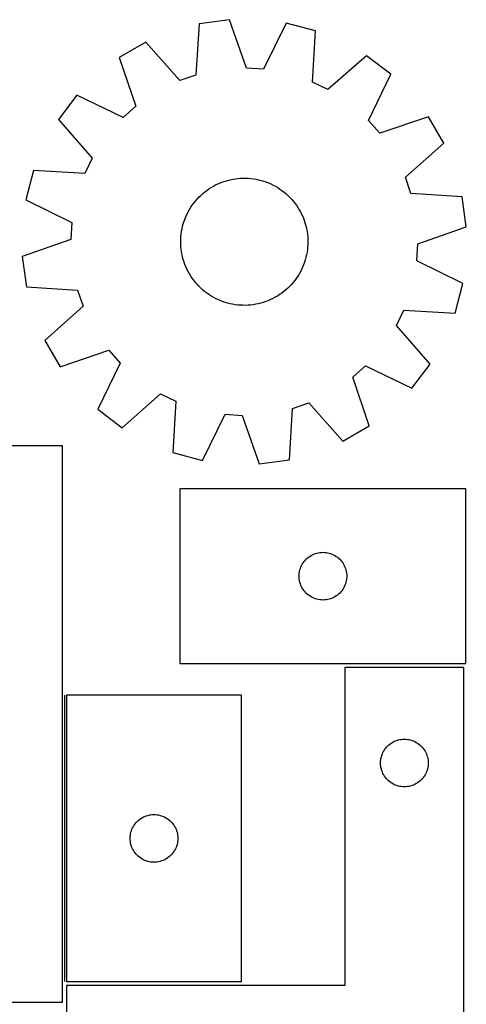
# Model space of a CAD drawing. Header units: millimetres. Extents: x 7 to 1243, y 7 to 2493.
# Tile 20 of 20: x 1075 to 1243, y 2121 to 2493. Entities that reach past the tile are written whole.
import ezdxf

# ---------------------------------------------------------------- set-up
doc = ezdxf.new("R2010")
doc.units = ezdxf.units.MM
doc.layers.add('COMMON', color=5, linetype='CONTINUOUS', true_color=0x0000ff)
doc.layers.add('CUT', color=7, linetype='CONTINUOUS', true_color=0x000000)

msp = doc.modelspace()

# ---------------------------------------------------------------- linework, layer by layer
at = {"layer": 'COMMON'}
msp.add_line((1091.83374, 2237.596956), (1091.83374, 2129.596956), dxfattribs=at)
at = {"layer": 'CUT'}
for p, q in [((1142.666125, 2491.040757), (1141.414852, 2471.704864)), ((1154.097155, 2492.595434), (1142.666125, 2491.040757)), ((1160.467014, 2474.296054), (1154.097155, 2492.595434)), ((1175.440366, 2491.288155), (1166.884815, 2473.902961)), ((1186.596209, 2488.350024), (1175.440366, 2491.288155)), ((1185.478322, 2469.005961), (1186.596209, 2488.350024)), ((1122.447296, 2484.080832), (1112.481351, 2478.270032)), ((1135.335148, 2469.612048), (1122.447296, 2484.080832)), ((1205.814491, 2478.974562), (1191.257167, 2466.186805)), ((1214.996772, 2471.990927), (1205.814491, 2478.974562)), ((1112.481351, 2478.270032), (1118.724851, 2459.927155)), ((1141.414852, 2471.704864), (1135.335148, 2469.612048)), ((1166.884815, 2473.902961), (1160.467014, 2474.296054)), ((1206.561327, 2454.54714), (1214.996772, 2471.990927)), ((1191.257167, 2466.186805), (1185.478322, 2469.005961)), ((1096.465036, 2464.102489), (1089.4814, 2454.920207)), ((1113.908822, 2455.667043), (1096.465036, 2464.102489)), ((1118.724851, 2459.927155), (1113.908822, 2455.667043)), ((1089.4814, 2454.920207), (1102.269157, 2440.362883)), ((1210.821439, 2449.731112), (1206.561327, 2454.54714)), ((1229.164315, 2455.974612), (1210.821439, 2449.731112)), ((1234.975116, 2446.008667), (1229.164315, 2455.974612)), ((1220.506332, 2433.120815), (1234.975116, 2446.008667)), ((1102.269157, 2440.362883), (1099.450001, 2434.584038)), ((1080.105939, 2435.701926), (1077.167808, 2424.546082)), ((1099.450001, 2434.584038), (1080.105939, 2435.701926)), ((1148.863401, 2430.207614), (1149.746366, 2430.630777)), ((1149.746366, 2430.630777), (1150.645857, 2431.017574)), ((1150.645857, 2431.017574), (1151.560376, 2431.367359)), ((1151.560376, 2431.367359), (1152.488402, 2431.679552)), ((1152.488402, 2431.679552), (1153.428388, 2431.953632)), ((1153.428388, 2431.953632), (1154.378772, 2432.189143)), ((1154.378772, 2432.189143), (1155.337972, 2432.385693)), ((1155.337972, 2432.385693), (1156.30439, 2432.542955)), ((1156.30439, 2432.542955), (1157.276418, 2432.660668)), ((1157.276418, 2432.660668), (1158.252439, 2432.738635)), ((1158.252439, 2432.738635), (1159.230827, 2432.776726)), ((1159.230827, 2432.776726), (1160.209955, 2432.774879)), ((1160.209955, 2432.774879), (1161.188193, 2432.733096)), ((1161.188193, 2432.733096), (1162.163913, 2432.651447)), ((1162.163913, 2432.651447), (1163.13549, 2432.530068)), ((1163.13549, 2432.530068), (1164.101307, 2432.36916)), ((1164.101307, 2432.36916), (1165.059758, 2432.168992)), ((1165.059758, 2432.168992), (1166.009247, 2431.929897)), ((1166.009247, 2431.929897), (1166.948193, 2431.652272)), ((1166.948193, 2431.652272), (1167.875034, 2431.336581)), ((1167.875034, 2431.336581), (1168.788227, 2430.983347)), ((1168.788227, 2430.983347), (1169.686252, 2430.593159)), ((1169.686252, 2430.593159), (1170.567614, 2430.166667)), ((1222.599148, 2427.04111), (1220.506332, 2433.120815)), ((1143.264732, 2426.293665), (1143.992712, 2426.948447)), ((1143.992712, 2426.948447), (1144.746794, 2427.572992)), ((1144.746794, 2427.572992), (1145.525723, 2428.166258)), ((1145.525723, 2428.166258), (1146.328201, 2428.72726)), ((1146.328201, 2428.72726), (1147.152895, 2429.255062)), ((1147.152895, 2429.255062), (1147.998431, 2429.748788)), ((1147.998431, 2429.748788), (1148.863401, 2430.207614)), ((1170.567614, 2430.166667), (1171.430847, 2429.704581)), ((1171.430847, 2429.704581), (1172.274514, 2429.207669)), ((1172.274514, 2429.207669), (1173.09721, 2428.676758)), ((1173.09721, 2428.676758), (1173.897566, 2428.112733)), ((1173.897566, 2428.112733), (1174.674251, 2427.516531)), ((1174.674251, 2427.516531), (1175.425971, 2426.889146)), ((1175.425971, 2426.889146), (1176.151476, 2426.231622)), ((1241.93504, 2425.789837), (1222.599148, 2427.04111)), ((1077.167808, 2424.546082), (1094.553001, 2415.990531)), ((1140.057135, 2422.605981), (1140.637369, 2423.394666)), ((1140.637369, 2423.394666), (1141.24929, 2424.159027)), ((1141.24929, 2424.159027), (1141.891878, 2424.897793)), ((1141.891878, 2424.897793), (1142.564065, 2425.609734)), ((1142.564065, 2425.609734), (1143.264732, 2426.293665)), ((1176.151476, 2426.231622), (1176.849557, 2425.545052)), ((1176.849557, 2425.545052), (1177.519053, 2424.83058)), ((1177.519053, 2424.83058), (1178.158849, 2424.089395)), ((1178.158849, 2424.089395), (1178.767881, 2423.32273)), ((1178.767881, 2423.32273), (1179.345135, 2422.531862)), ((1243.489718, 2414.358807), (1241.93504, 2425.789837)), ((1138.071554, 2419.234824), (1138.515936, 2420.107303)), ((1138.515936, 2420.107303), (1138.995535, 2420.960931)), ((1138.995535, 2420.960931), (1139.509553, 2421.794286)), ((1139.509553, 2421.794286), (1140.057135, 2422.605981)), ((1179.345135, 2422.531862), (1179.889651, 2421.718106)), ((1179.889651, 2421.718106), (1180.400521, 2420.882818)), ((1180.400521, 2420.882818), (1180.876896, 2420.027387)), ((1180.876896, 2420.027387), (1181.317983, 2419.153237)), ((1094.553001, 2415.990531), (1094.159909, 2409.57273)), ((1136.401675, 2414.641438), (1136.660089, 2415.585852)), ((1136.660089, 2415.585852), (1136.956809, 2416.51894)), ((1136.956809, 2416.51894), (1137.291341, 2417.439148)), ((1137.291341, 2417.439148), (1137.663129, 2418.344945)), ((1137.663129, 2418.344945), (1138.071554, 2419.234824)), ((1181.317983, 2419.153237), (1181.723047, 2418.261823)), ((1181.723047, 2418.261823), (1182.091415, 2417.35463)), ((1182.091415, 2417.35463), (1182.422472, 2416.433166)), ((1182.422472, 2416.433166), (1182.71567, 2415.498965)), ((1135.86025, 2411.756036), (1136.001422, 2412.724935)), ((1136.001422, 2412.724935), (1136.181998, 2413.68727)), ((1136.181998, 2413.68727), (1136.401675, 2414.641438)), ((1182.71567, 2415.498965), (1182.970518, 2414.553583)), ((1182.970518, 2414.553583), (1183.186594, 2413.598593)), ((1183.186594, 2413.598593), (1183.363537, 2412.635584)), ((1183.363537, 2412.635584), (1183.501053, 2411.666159)), ((1225.190337, 2407.988949), (1243.489718, 2414.358807)), ((1094.159909, 2409.57273), (1075.860529, 2403.202871)), ((1135.675166, 2408.826117), (1135.696985, 2409.805003)), ((1135.693292, 2407.847155), (1135.675166, 2408.826117)), ((1135.696985, 2409.805003), (1135.758714, 2410.782185)), ((1135.758714, 2410.782185), (1135.86025, 2411.756036)), ((1183.501053, 2411.666159), (1183.598913, 2410.691932)), ((1183.598913, 2410.691932), (1183.656954, 2409.714524)), ((1183.67508, 2408.735562), (1183.653261, 2407.756675)), ((1183.656954, 2409.714524), (1183.67508, 2408.735562)), ((1135.751333, 2406.869747), (1135.693292, 2407.847155)), ((1135.849193, 2405.89552), (1135.751333, 2406.869747)), ((1135.986709, 2404.926095), (1135.849193, 2405.89552)), ((1136.163653, 2403.963086), (1135.986709, 2404.926095)), ((1183.348824, 2404.836743), (1183.168248, 2403.874409)), ((1183.489997, 2405.805642), (1183.348824, 2404.836743)), ((1183.591532, 2406.779493), (1183.489997, 2405.805642)), ((1183.653261, 2407.756675), (1183.591532, 2406.779493)), ((1224.797245, 2401.571148), (1225.190337, 2407.988949)), ((1075.860529, 2403.202871), (1077.415206, 2391.771841)), ((1136.379728, 2403.008095), (1136.163653, 2403.963086)), ((1136.634577, 2402.062713), (1136.379728, 2403.008095)), ((1136.927774, 2401.128513), (1136.634577, 2402.062713)), ((1137.258832, 2400.207049), (1136.927774, 2401.128513)), ((1182.393437, 2401.042739), (1182.058905, 2400.122531)), ((1182.690157, 2401.975827), (1182.393437, 2401.042739)), ((1182.948571, 2402.92024), (1182.690157, 2401.975827)), ((1183.168248, 2403.874409), (1182.948571, 2402.92024)), ((1242.182439, 2393.015597), (1224.797245, 2401.571148)), ((1137.627199, 2399.299855), (1137.258832, 2400.207049)), ((1138.032264, 2398.408442), (1137.627199, 2399.299855)), ((1138.47335, 2397.534292), (1138.032264, 2398.408442)), ((1138.949725, 2396.678861), (1138.47335, 2397.534292)), ((1180.834311, 2397.454375), (1180.354711, 2396.600748)), ((1181.278692, 2398.326855), (1180.834311, 2397.454375)), ((1181.687117, 2399.216733), (1181.278692, 2398.326855)), ((1182.058905, 2400.122531), (1181.687117, 2399.216733)), ((1139.460595, 2395.843573), (1138.949725, 2396.678861)), ((1140.005111, 2395.029817), (1139.460595, 2395.843573)), ((1140.582365, 2394.238949), (1140.005111, 2395.029817)), ((1141.191397, 2393.472284), (1140.582365, 2394.238949)), ((1141.831194, 2392.731098), (1141.191397, 2393.472284)), ((1178.100957, 2393.402652), (1177.458368, 2392.663886)), ((1178.712877, 2394.167013), (1178.100957, 2393.402652)), ((1179.293111, 2394.955698), (1178.712877, 2394.167013)), ((1179.840693, 2395.767393), (1179.293111, 2394.955698)), ((1180.354711, 2396.600748), (1179.840693, 2395.767393)), ((1077.415206, 2391.771841), (1096.751098, 2390.520569)), ((1096.751098, 2390.520569), (1098.843914, 2384.440864)), ((1142.50069, 2392.016626), (1141.831194, 2392.731098)), ((1143.198771, 2391.330057), (1142.50069, 2392.016626)), ((1143.924275, 2390.672532), (1143.198771, 2391.330057)), ((1144.675995, 2390.045147), (1143.924275, 2390.672532)), ((1145.45268, 2389.448946), (1144.675995, 2390.045147)), ((1174.603452, 2389.988687), (1173.824524, 2389.395421)), ((1175.357534, 2390.613231), (1174.603452, 2389.988687)), ((1176.085515, 2391.268014), (1175.357534, 2390.613231)), ((1176.786181, 2391.951945), (1176.085515, 2391.268014)), ((1177.458368, 2392.663886), (1176.786181, 2391.951945)), ((1239.244308, 2381.859753), (1242.182439, 2393.015597)), ((1146.253036, 2388.88492), (1145.45268, 2389.448946)), ((1147.075733, 2388.35401), (1146.253036, 2388.88492)), ((1147.919399, 2387.857098), (1147.075733, 2388.35401)), ((1148.782632, 2387.395011), (1147.919399, 2387.857098)), ((1149.663995, 2386.968519), (1148.782632, 2387.395011)), ((1150.56202, 2386.578332), (1149.663995, 2386.968519)), ((1151.475213, 2386.225098), (1150.56202, 2386.578332)), ((1152.402053, 2385.909406), (1151.475213, 2386.225098)), ((1153.340999, 2385.631782), (1152.402053, 2385.909406)), ((1166.861845, 2385.882127), (1165.921858, 2385.608047)), ((1167.78987, 2386.194319), (1166.861845, 2385.882127)), ((1168.704389, 2386.544105), (1167.78987, 2386.194319)), ((1169.60388, 2386.930901), (1168.704389, 2386.544105)), ((1170.486845, 2387.354065), (1169.60388, 2386.930901)), ((1171.351816, 2387.812891), (1170.486845, 2387.354065)), ((1172.197351, 2388.306616), (1171.351816, 2387.812891)), ((1173.022045, 2388.834419), (1172.197351, 2388.306616)), ((1173.824524, 2389.395421), (1173.022045, 2388.834419)), ((1098.843914, 2384.440864), (1084.375131, 2371.553012)), ((1154.290488, 2385.392686), (1153.340999, 2385.631782)), ((1155.248939, 2385.192518), (1154.290488, 2385.392686)), ((1156.214757, 2385.031611), (1155.248939, 2385.192518)), ((1157.186334, 2384.910231), (1156.214757, 2385.031611)), ((1158.162053, 2384.828582), (1157.186334, 2384.910231)), ((1159.140291, 2384.786799), (1158.162053, 2384.828582)), ((1160.119419, 2384.784952), (1159.140291, 2384.786799)), ((1161.097808, 2384.823044), (1160.119419, 2384.784952)), ((1162.073828, 2384.901011), (1161.097808, 2384.823044)), ((1163.045857, 2385.018723), (1162.073828, 2384.901011)), ((1164.012275, 2385.175986), (1163.045857, 2385.018723)), ((1164.971474, 2385.372536), (1164.012275, 2385.175986)), ((1165.921858, 2385.608047), (1164.971474, 2385.372536)), ((1217.081089, 2377.198796), (1219.900245, 2382.977641)), ((1219.900245, 2382.977641), (1239.244308, 2381.859753)), ((1229.868846, 2362.641472), (1217.081089, 2377.198796)), ((1084.375131, 2371.553012), (1090.185931, 2361.587067)), ((1090.185931, 2361.587067), (1108.528808, 2367.830567)), ((1108.528808, 2367.830567), (1112.78892, 2363.014538)), ((1112.78892, 2363.014538), (1104.353474, 2345.570752)), ((1200.625395, 2357.634524), (1205.441424, 2361.894636)), ((1205.441424, 2361.894636), (1222.88521, 2353.45919)), ((1222.88521, 2353.45919), (1229.868846, 2362.641472)), ((1206.868896, 2339.291647), (1200.625395, 2357.634524)), ((1113.535756, 2338.587116), (1128.09308, 2351.374873)), ((1128.09308, 2351.374873), (1133.871925, 2348.555717)), ((1104.353474, 2345.570752), (1113.535756, 2338.587116)), ((1133.871925, 2348.555717), (1132.754037, 2329.211655)), ((1176.684121, 2326.520922), (1177.935394, 2345.856814)), ((1177.935394, 2345.856814), (1184.015099, 2347.94963)), ((1184.015099, 2347.94963), (1196.90295, 2333.480847)), ((1143.909881, 2326.273524), (1152.465432, 2343.658717)), ((1152.465432, 2343.658717), (1158.883233, 2343.265625)), ((1158.883233, 2343.265625), (1165.253091, 2324.966245)), ((1196.90295, 2333.480847), (1206.868896, 2339.291647)), ((1091.08374, 2331.730499), (821.08374, 2331.730499)), ((1091.08374, 2121.730499), (1091.08374, 2331.730499)), ((1132.754037, 2329.211655), (1143.909881, 2326.273524)), ((1165.253091, 2324.966245), (1176.684121, 2326.520922)), ((1243.363683, 2315.566684), (1135.363683, 2315.566684)), ((1135.363683, 2315.566684), (1135.363683, 2249.566684)), ((1243.363683, 2249.566684), (1243.363683, 2315.566684)), ((1182.999722, 2288.930645), (1183.42957, 2289.333242)), ((1183.42957, 2289.333242), (1183.88483, 2289.706864)), ((1183.88483, 2289.706864), (1184.36355, 2290.04991)), ((1184.36355, 2290.04991), (1184.863683, 2290.360912)), ((1184.863683, 2290.360912), (1185.383084, 2290.638538)), ((1185.383084, 2290.638538), (1185.919532, 2290.881599)), ((1185.919532, 2290.881599), (1186.470727, 2291.089055)), ((1186.470727, 2291.089055), (1187.034311, 2291.260016)), ((1187.034311, 2291.260016), (1187.60787, 2291.393751)), ((1187.60787, 2291.393751), (1188.188947, 2291.489687)), ((1188.188947, 2291.489687), (1188.775054, 2291.547414)), ((1188.775054, 2291.547414), (1189.363683, 2291.566684)), ((1189.363683, 2291.566684), (1189.952311, 2291.547414)), ((1189.952311, 2291.547414), (1190.538418, 2291.489687)), ((1190.538418, 2291.489687), (1191.119495, 2291.393751)), ((1191.119495, 2291.393751), (1191.693054, 2291.260016)), ((1191.693054, 2291.260016), (1192.256638, 2291.089055)), ((1192.256638, 2291.089055), (1192.807833, 2290.881599)), ((1192.807833, 2290.881599), (1193.344281, 2290.638538)), ((1193.344281, 2290.638538), (1193.863683, 2290.360912)), ((1193.863683, 2290.360912), (1194.363815, 2290.04991)), ((1194.363815, 2290.04991), (1194.842535, 2289.706864)), ((1194.842535, 2289.706864), (1195.297795, 2289.333242)), ((1195.297795, 2289.333242), (1195.727644, 2288.930645)), ((1180.841311, 2285.459639), (1181.048767, 2286.010834)), ((1181.048767, 2286.010834), (1181.291828, 2286.547282)), ((1181.291828, 2286.547282), (1181.569454, 2287.066684)), ((1181.569454, 2287.066684), (1181.880456, 2287.566816)), ((1181.880456, 2287.566816), (1182.223503, 2288.045536)), ((1182.223503, 2288.045536), (1182.597124, 2288.500796)), ((1182.597124, 2288.500796), (1182.999722, 2288.930645)), ((1195.727644, 2288.930645), (1196.130241, 2288.500796)), ((1196.130241, 2288.500796), (1196.503863, 2288.045536)), ((1196.503863, 2288.045536), (1196.846909, 2287.566816)), ((1196.846909, 2287.566816), (1197.157911, 2287.066684)), ((1197.157911, 2287.066684), (1197.435537, 2286.547282)), ((1197.435537, 2286.547282), (1197.678598, 2286.010834)), ((1197.678598, 2286.010834), (1197.886054, 2285.459639)), ((1180.363683, 2282.566684), (1180.382952, 2283.155312)), ((1180.382952, 2281.978055), (1180.363683, 2282.566684)), ((1180.382952, 2283.155312), (1180.440679, 2283.741419)), ((1180.440679, 2281.391948), (1180.382952, 2281.978055)), ((1180.440679, 2283.741419), (1180.536615, 2284.322496)), ((1180.536615, 2284.322496), (1180.67035, 2284.896055)), ((1180.67035, 2284.896055), (1180.841311, 2285.459639)), ((1197.886054, 2285.459639), (1198.057015, 2284.896055)), ((1198.057015, 2284.896055), (1198.19075, 2284.322496)), ((1198.19075, 2284.322496), (1198.286686, 2283.741419)), ((1198.286686, 2283.741419), (1198.344413, 2283.155312)), ((1198.344413, 2281.978055), (1198.286686, 2281.391948)), ((1198.344413, 2283.155312), (1198.363683, 2282.566684)), ((1198.363683, 2282.566684), (1198.344413, 2281.978055)), ((1180.536615, 2280.810871), (1180.440679, 2281.391948)), ((1180.67035, 2280.237312), (1180.536615, 2280.810871)), ((1180.841311, 2279.673728), (1180.67035, 2280.237312)), ((1181.048767, 2279.122533), (1180.841311, 2279.673728)), ((1181.291828, 2278.586085), (1181.048767, 2279.122533)), ((1181.569454, 2278.066684), (1181.291828, 2278.586085)), ((1181.880456, 2277.566551), (1181.569454, 2278.066684)), ((1197.157911, 2278.066684), (1196.846909, 2277.566551)), ((1197.435537, 2278.586085), (1197.157911, 2278.066684)), ((1197.678598, 2279.122533), (1197.435537, 2278.586085)), ((1197.886054, 2279.673728), (1197.678598, 2279.122533)), ((1198.057015, 2280.237312), (1197.886054, 2279.673728)), ((1198.19075, 2280.810871), (1198.057015, 2280.237312)), ((1198.286686, 2281.391948), (1198.19075, 2280.810871)), ((1182.223503, 2277.087831), (1181.880456, 2277.566551)), ((1182.597124, 2276.632571), (1182.223503, 2277.087831)), ((1182.999722, 2276.202722), (1182.597124, 2276.632571)), ((1183.42957, 2275.800125), (1182.999722, 2276.202722)), ((1183.88483, 2275.426503), (1183.42957, 2275.800125)), ((1184.36355, 2275.083457), (1183.88483, 2275.426503)), ((1184.863683, 2274.772455), (1184.36355, 2275.083457)), ((1185.383084, 2274.494829), (1184.863683, 2274.772455)), ((1185.919532, 2274.251768), (1185.383084, 2274.494829)), ((1193.344281, 2274.494829), (1192.807833, 2274.251768)), ((1193.863683, 2274.772455), (1193.344281, 2274.494829)), ((1194.363815, 2275.083457), (1193.863683, 2274.772455)), ((1194.842535, 2275.426503), (1194.363815, 2275.083457)), ((1195.297795, 2275.800125), (1194.842535, 2275.426503)), ((1195.727644, 2276.202722), (1195.297795, 2275.800125)), ((1196.130241, 2276.632571), (1195.727644, 2276.202722)), ((1196.503863, 2277.087831), (1196.130241, 2276.632571)), ((1196.846909, 2277.566551), (1196.503863, 2277.087831)), ((1186.470727, 2274.044312), (1185.919532, 2274.251768)), ((1187.034311, 2273.873351), (1186.470727, 2274.044312)), ((1187.60787, 2273.739616), (1187.034311, 2273.873351)), ((1188.188947, 2273.64368), (1187.60787, 2273.739616)), ((1188.775054, 2273.585953), (1188.188947, 2273.64368)), ((1189.363683, 2273.566684), (1188.775054, 2273.585953)), ((1189.952311, 2273.585953), (1189.363683, 2273.566684)), ((1190.538418, 2273.64368), (1189.952311, 2273.585953)), ((1191.119495, 2273.739616), (1190.538418, 2273.64368)), ((1191.693054, 2273.873351), (1191.119495, 2273.739616)), ((1192.256638, 2274.044312), (1191.693054, 2273.873351)), ((1192.807833, 2274.251768), (1192.256638, 2274.044312)), ((1135.363683, 2249.566684), (1243.363683, 2249.566684)), ((1242.604729, 2248.045927), (1197.604729, 2248.045927)), ((1197.604729, 2248.045927), (1197.604729, 2128.045927)), ((1242.604729, 2068.045927), (1242.604729, 2248.045927)), ((1158.583741, 2237.596956), (1092.583741, 2237.596956)), ((1092.583741, 2237.596956), (1092.583741, 2129.596956)), ((1158.583741, 2129.596956), (1158.583741, 2237.596956)), ((1213.740768, 2218.409888), (1214.170617, 2218.812485)), ((1214.170617, 2218.812485), (1214.625876, 2219.186107)), ((1214.625876, 2219.186107), (1215.104597, 2219.529153)), ((1215.104597, 2219.529153), (1215.604729, 2219.840155)), ((1215.604729, 2219.840155), (1216.124131, 2220.117781)), ((1216.124131, 2220.117781), (1216.660578, 2220.360843)), ((1216.660578, 2220.360843), (1217.211774, 2220.568298)), ((1217.211774, 2220.568298), (1217.775358, 2220.739259)), ((1217.775358, 2220.739259), (1218.348916, 2220.872994)), ((1218.348916, 2220.872994), (1218.929993, 2220.96893)), ((1218.929993, 2220.96893), (1219.516101, 2221.026657)), ((1219.516101, 2221.026657), (1220.104729, 2221.045927)), ((1220.104729, 2221.045927), (1220.693357, 2221.026657)), ((1220.693357, 2221.026657), (1221.279465, 2220.96893)), ((1221.279465, 2220.96893), (1221.860542, 2220.872994)), ((1221.860542, 2220.872994), (1222.434101, 2220.739259)), ((1222.434101, 2220.739259), (1222.997684, 2220.568298)), ((1222.997684, 2220.568298), (1223.54888, 2220.360843)), ((1223.54888, 2220.360843), (1224.085327, 2220.117781)), ((1224.085327, 2220.117781), (1224.604729, 2219.840155)), ((1224.604729, 2219.840155), (1225.104861, 2219.529153)), ((1225.104861, 2219.529153), (1225.583582, 2219.186107)), ((1225.583582, 2219.186107), (1226.038841, 2218.812485)), ((1226.038841, 2218.812485), (1226.46869, 2218.409888)), ((1211.411397, 2214.375298), (1211.582358, 2214.938882)), ((1211.582358, 2214.938882), (1211.789813, 2215.490078)), ((1211.789813, 2215.490078), (1212.032874, 2216.026525)), ((1212.032874, 2216.026525), (1212.310501, 2216.545927)), ((1212.310501, 2216.545927), (1212.621503, 2217.046059)), ((1212.621503, 2217.046059), (1212.964549, 2217.52478)), ((1212.964549, 2217.52478), (1213.338171, 2217.980039)), ((1213.338171, 2217.980039), (1213.740768, 2218.409888)), ((1226.46869, 2218.409888), (1226.871287, 2217.980039)), ((1226.871287, 2217.980039), (1227.244909, 2217.52478)), ((1227.244909, 2217.52478), (1227.587956, 2217.046059)), ((1227.587956, 2217.046059), (1227.898958, 2216.545927)), ((1227.898958, 2216.545927), (1228.176584, 2216.026525)), ((1228.176584, 2216.026525), (1228.419645, 2215.490078)), ((1228.419645, 2215.490078), (1228.6271, 2214.938882)), ((1228.6271, 2214.938882), (1228.798062, 2214.375298)), ((1211.104729, 2212.045927), (1211.123999, 2212.634555)), ((1211.123999, 2211.457299), (1211.104729, 2212.045927)), ((1211.123999, 2212.634555), (1211.181725, 2213.220662)), ((1211.181725, 2210.871191), (1211.123999, 2211.457299)), ((1211.181725, 2213.220662), (1211.277662, 2213.80174)), ((1211.277662, 2213.80174), (1211.411397, 2214.375298)), ((1228.798062, 2214.375298), (1228.931797, 2213.80174)), ((1228.931797, 2213.80174), (1229.027733, 2213.220662)), ((1229.027733, 2213.220662), (1229.085459, 2212.634555)), ((1229.085459, 2211.457299), (1229.027733, 2210.871191)), ((1229.085459, 2212.634555), (1229.104729, 2212.045927)), ((1229.104729, 2212.045927), (1229.085459, 2211.457299)), ((1211.277662, 2210.290114), (1211.181725, 2210.871191)), ((1211.411397, 2209.716555), (1211.277662, 2210.290114)), ((1211.582358, 2209.152972), (1211.411397, 2209.716555)), ((1211.789813, 2208.601776), (1211.582358, 2209.152972)), ((1212.032874, 2208.065329), (1211.789813, 2208.601776)), ((1212.310501, 2207.545927), (1212.032874, 2208.065329)), ((1212.621503, 2207.045795), (1212.310501, 2207.545927)), ((1227.898958, 2207.545927), (1227.587956, 2207.045795)), ((1228.176584, 2208.065329), (1227.898958, 2207.545927)), ((1228.419645, 2208.601776), (1228.176584, 2208.065329)), ((1228.6271, 2209.152972), (1228.419645, 2208.601776)), ((1228.798062, 2209.716555), (1228.6271, 2209.152972)), ((1228.931797, 2210.290114), (1228.798062, 2209.716555)), ((1229.027733, 2210.871191), (1228.931797, 2210.290114)), ((1212.964549, 2206.567074), (1212.621503, 2207.045795)), ((1213.338171, 2206.111814), (1212.964549, 2206.567074)), ((1213.740768, 2205.681966), (1213.338171, 2206.111814)), ((1214.170617, 2205.279368), (1213.740768, 2205.681966)), ((1214.625876, 2204.905747), (1214.170617, 2205.279368)), ((1215.104597, 2204.5627), (1214.625876, 2204.905747)), ((1215.604729, 2204.251698), (1215.104597, 2204.5627)), ((1216.124131, 2203.974072), (1215.604729, 2204.251698)), ((1216.660578, 2203.731011), (1216.124131, 2203.974072)), ((1224.085327, 2203.974072), (1223.54888, 2203.731011)), ((1224.604729, 2204.251698), (1224.085327, 2203.974072)), ((1225.104861, 2204.5627), (1224.604729, 2204.251698)), ((1225.583582, 2204.905747), (1225.104861, 2204.5627)), ((1226.038841, 2205.279368), (1225.583582, 2204.905747)), ((1226.46869, 2205.681966), (1226.038841, 2205.279368)), ((1226.871287, 2206.111814), (1226.46869, 2205.681966)), ((1227.244909, 2206.567074), (1226.871287, 2206.111814)), ((1227.587956, 2207.045795), (1227.244909, 2206.567074)), ((1217.211774, 2203.523556), (1216.660578, 2203.731011)), ((1217.775358, 2203.352594), (1217.211774, 2203.523556)), ((1218.348916, 2203.218859), (1217.775358, 2203.352594)), ((1218.929993, 2203.122923), (1218.348916, 2203.218859)), ((1219.516101, 2203.065196), (1218.929993, 2203.122923)), ((1220.104729, 2203.045927), (1219.516101, 2203.065196)), ((1220.693357, 2203.065196), (1220.104729, 2203.045927)), ((1221.279465, 2203.122923), (1220.693357, 2203.065196)), ((1221.860542, 2203.218859), (1221.279465, 2203.122923)), ((1222.434101, 2203.352594), (1221.860542, 2203.218859)), ((1222.997684, 2203.523556), (1222.434101, 2203.352594)), ((1223.54888, 2203.731011), (1222.997684, 2203.523556)), ((1124.995113, 2192.577686), (1125.583741, 2192.596956)), ((1125.583741, 2192.596956), (1126.172369, 2192.577686)), ((1118.100514, 2188.597088), (1118.443561, 2189.075809)), ((1118.443561, 2189.075809), (1118.817183, 2189.531068)), ((1118.817183, 2189.531068), (1119.21978, 2189.960917)), ((1119.21978, 2189.960917), (1119.649629, 2190.363514)), ((1119.649629, 2190.363514), (1120.104888, 2190.737136)), ((1120.104888, 2190.737136), (1120.583609, 2191.080182)), ((1120.583609, 2191.080182), (1121.083741, 2191.391185)), ((1121.083741, 2191.391185), (1121.603143, 2191.668811)), ((1121.603143, 2191.668811), (1122.13959, 2191.911872)), ((1122.13959, 2191.911872), (1122.690786, 2192.119327)), ((1122.690786, 2192.119327), (1123.254369, 2192.290288)), ((1123.254369, 2192.290288), (1123.827928, 2192.424023)), ((1123.827928, 2192.424023), (1124.409005, 2192.51996)), ((1124.409005, 2192.51996), (1124.995113, 2192.577686)), ((1126.172369, 2192.577686), (1126.758477, 2192.51996)), ((1126.758477, 2192.51996), (1127.339554, 2192.424023)), ((1127.339554, 2192.424023), (1127.913112, 2192.290288)), ((1127.913112, 2192.290288), (1128.476696, 2192.119327)), ((1128.476696, 2192.119327), (1129.027892, 2191.911872)), ((1129.027892, 2191.911872), (1129.564339, 2191.668811)), ((1129.564339, 2191.668811), (1130.083741, 2191.391185)), ((1130.083741, 2191.391185), (1130.583873, 2191.080182)), ((1130.583873, 2191.080182), (1131.062594, 2190.737136)), ((1131.062594, 2190.737136), (1131.517853, 2190.363514)), ((1131.517853, 2190.363514), (1131.947702, 2189.960917)), ((1131.947702, 2189.960917), (1132.350299, 2189.531068)), ((1132.350299, 2189.531068), (1132.723921, 2189.075809)), ((1132.723921, 2189.075809), (1133.066967, 2188.597088)), ((1116.660737, 2184.771692), (1116.756673, 2185.352769)), ((1116.756673, 2185.352769), (1116.890408, 2185.926327)), ((1116.890408, 2185.926327), (1117.06137, 2186.489911)), ((1117.06137, 2186.489911), (1117.268825, 2187.041107)), ((1117.268825, 2187.041107), (1117.511886, 2187.577554)), ((1117.511886, 2187.577554), (1117.789512, 2188.096956)), ((1117.789512, 2188.096956), (1118.100514, 2188.597088)), ((1133.066967, 2188.597088), (1133.37797, 2188.096956)), ((1133.37797, 2188.096956), (1133.655596, 2187.577554)), ((1133.655596, 2187.577554), (1133.898657, 2187.041107)), ((1133.898657, 2187.041107), (1134.106112, 2186.489911)), ((1134.106112, 2186.489911), (1134.277073, 2185.926327)), ((1134.277073, 2185.926327), (1134.410808, 2185.352769)), ((1134.410808, 2185.352769), (1134.506745, 2184.771692)), ((1116.583741, 2183.596956), (1116.603011, 2184.185584)), ((1116.603011, 2183.008328), (1116.583741, 2183.596956)), ((1116.603011, 2184.185584), (1116.660737, 2184.771692)), ((1116.660737, 2182.42222), (1116.603011, 2183.008328)), ((1116.756673, 2181.841143), (1116.660737, 2182.42222)), ((1116.890408, 2181.267585), (1116.756673, 2181.841143)), ((1134.410808, 2181.841143), (1134.277073, 2181.267585)), ((1134.506745, 2182.42222), (1134.410808, 2181.841143)), ((1134.506745, 2184.771692), (1134.564471, 2184.185584)), ((1134.564471, 2183.008328), (1134.506745, 2182.42222)), ((1134.564471, 2184.185584), (1134.583741, 2183.596956)), ((1134.583741, 2183.596956), (1134.564471, 2183.008328)), ((1117.06137, 2180.704001), (1116.890408, 2181.267585)), ((1117.268825, 2180.152805), (1117.06137, 2180.704001)), ((1117.511886, 2179.616358), (1117.268825, 2180.152805)), ((1117.789512, 2179.096956), (1117.511886, 2179.616358)), ((1118.100514, 2178.596824), (1117.789512, 2179.096956)), ((1118.443561, 2178.118103), (1118.100514, 2178.596824)), ((1118.817183, 2177.662844), (1118.443561, 2178.118103)), ((1132.723921, 2178.118103), (1132.350299, 2177.662844)), ((1133.066967, 2178.596824), (1132.723921, 2178.118103)), ((1133.37797, 2179.096956), (1133.066967, 2178.596824)), ((1133.655596, 2179.616358), (1133.37797, 2179.096956)), ((1133.898657, 2180.152805), (1133.655596, 2179.616358)), ((1134.106112, 2180.704001), (1133.898657, 2180.152805)), ((1134.277073, 2181.267585), (1134.106112, 2180.704001)), ((1119.21978, 2177.232995), (1118.817183, 2177.662844)), ((1119.649629, 2176.830398), (1119.21978, 2177.232995)), ((1120.104888, 2176.456776), (1119.649629, 2176.830398)), ((1120.583609, 2176.113729), (1120.104888, 2176.456776)), ((1121.083741, 2175.802727), (1120.583609, 2176.113729)), ((1121.603143, 2175.525101), (1121.083741, 2175.802727)), ((1122.13959, 2175.28204), (1121.603143, 2175.525101)), ((1122.690786, 2175.074585), (1122.13959, 2175.28204)), ((1123.254369, 2174.903624), (1122.690786, 2175.074585)), ((1123.827928, 2174.769888), (1123.254369, 2174.903624)), ((1124.409005, 2174.673952), (1123.827928, 2174.769888)), ((1124.995113, 2174.616226), (1124.409005, 2174.673952)), ((1125.583741, 2174.596956), (1124.995113, 2174.616226)), ((1126.172369, 2174.616226), (1125.583741, 2174.596956)), ((1126.758477, 2174.673952), (1126.172369, 2174.616226)), ((1127.339554, 2174.769888), (1126.758477, 2174.673952)), ((1127.913112, 2174.903624), (1127.339554, 2174.769888)), ((1128.476696, 2175.074585), (1127.913112, 2174.903624)), ((1129.027892, 2175.28204), (1128.476696, 2175.074585)), ((1129.564339, 2175.525101), (1129.027892, 2175.28204)), ((1130.083741, 2175.802727), (1129.564339, 2175.525101)), ((1130.583873, 2176.113729), (1130.083741, 2175.802727)), ((1131.062594, 2176.456776), (1130.583873, 2176.113729)), ((1131.517853, 2176.830398), (1131.062594, 2176.456776)), ((1131.947702, 2177.232995), (1131.517853, 2176.830398)), ((1132.350299, 2177.662844), (1131.947702, 2177.232995)), ((1092.583741, 2129.596956), (1158.583741, 2129.596956)), ((1197.604729, 2128.045927), (1092.604729, 2128.045927)), ((1092.604729, 2128.045927), (1092.604729, 2068.045927)), ((821.08374, 2121.730499), (1091.08374, 2121.730499))]:
    msp.add_line(p, q, dxfattribs=at)

doc.saveas('drawing.dxf')
